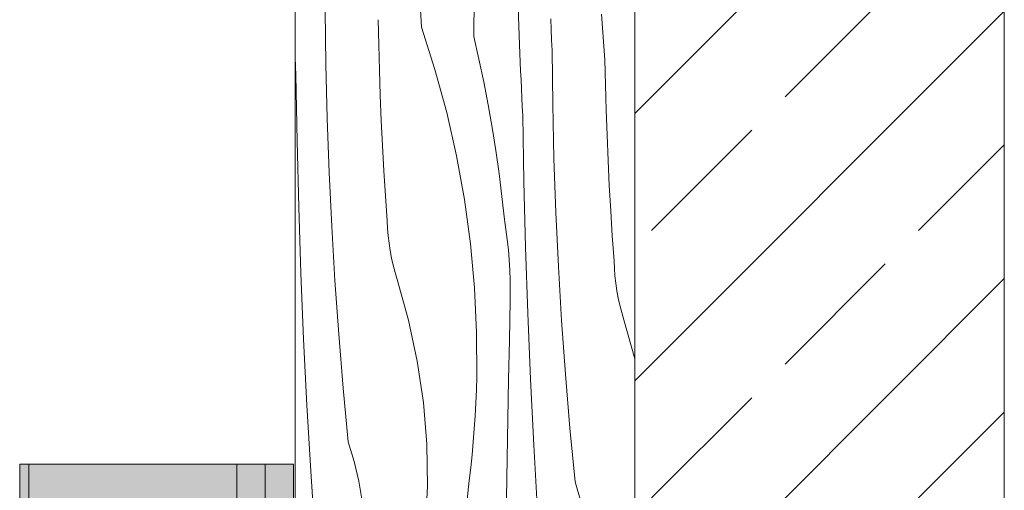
# Model space of a CAD drawing. Header units: millimetres. Extents: x -7814 to 55813, y 465 to 25965.
# Tile 58 of 112: x 49078 to 49599, y 6269 to 6518. Entities that reach past the tile are written whole.
import ezdxf

# ---------------------------------------------------------------- set-up
doc = ezdxf.new("R2010")
doc.units = ezdxf.units.MM
for name, color, linetype, lineweight in [('2D Drafting - General102', 254, 'Continuous', 13), ('2D Drafting - General2', 251, 'Continuous', 15), ('2D Drafting - General81', 251, 'Continuous', 20)]:
    doc.layers.add(name, color=color, linetype=linetype, lineweight=lineweight)

# ---------------------------------------------------------------- blocks, each defined once
blk = doc.blocks.new('*X18')
at = {"layer": '2D Drafting - General81', "linetype": 'Continuous'}
for p, q in [((-49513.22907387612, 55155.82288313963), (-49515.7778883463, 55203.572958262)), ((-49485.42548931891, 55150.92036102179), (-49485.16983025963, 55190.26483897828)), ((-49461.28199160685, 55146.66321096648), (-49462.66241466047, 55184.79521591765)), ((-49563.75045591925, 55136.21350083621), (-49564.09232094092, 55164.7914459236)), ((-49415.98902428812, 55138.67683879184), (-49417.79917831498, 55162.75718315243)), ((-49535.79008286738, 55146.5308115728), (-49536.05678553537, 55159.84802461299)), ((-49513.22907387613, 55155.82288313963), (-49506.00498323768, 55133.44022562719)), ((-49444.50793151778, 55154.71457505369), (-49444.73057713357, 55160.26253300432)), ((-49485.42548931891, 55150.92036102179), (-49482.71467569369, 55138.95341759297)), ((-49444.27259196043, 55149.16714107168), (-49444.50793151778, 55154.71457505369)), ((-49535.42919326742, 55133.21581806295), (-49535.79008286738, 55146.5308115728)), ((-49461.08499165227, 55141.98867427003), (-49461.28199160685, 55146.66321096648)), ((-49444.02455969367, 55143.62026010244), (-49444.27259196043, 55149.16714107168)), ((-49580.07688756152, 55139.7912222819), (-49580.11403630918, 55140.55502265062)), ((-49579.84354391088, 55135.11835880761), (-49580.07688756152, 55139.7912222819)), ((-49460.88193352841, 55137.3143968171), (-49461.08499165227, 55141.98867427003)), ((-49443.682694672, 55115.04231501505), (-49444.02455969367, 55143.62026010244)), ((-49579.60414429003, 55130.44580167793), (-49579.84354391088, 55135.11835880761)), ((-49563.07018688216, 55107.64160815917), (-49563.75045591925, 55136.21350083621)), ((-49482.71467569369, 55138.95341759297), (-49480.19957323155, 55126.9438170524)), ((-49460.67281757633, 55132.64038645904), (-49460.88193352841, 55137.3143968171)), ((-49415.72232162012, 55125.35962575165), (-49415.98902428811, 55138.67683879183)), ((-49579.02027787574, 55095.53888602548), (-49579.60414429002, 55130.44580167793)), ((-49534.97413479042, 55119.90371021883), (-49535.42919326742, 55133.21581806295)), ((-49506.00498323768, 55133.44022562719), (-49499.77902905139, 55110.75965382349)), ((-49460.45764414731, 55127.96665104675), (-49460.67281757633, 55132.64038645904)), ((-49480.19957323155, 55126.9438170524), (-49477.88085219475, 55114.89475989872)), ((-49460.23641360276, 55123.29319843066), (-49460.45764414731, 55127.96665104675)), ((-49415.36143202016, 55112.0446322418), (-49415.72232162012, 55125.35962575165)), ((-49534.42493020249, 55106.59515403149), (-49534.97413479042, 55119.90371021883)), ((-49460.00912631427, 55118.62003646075), (-49460.23641360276, 55123.29319843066)), ((-49477.88085219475, 55114.89475989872), (-49475.75913051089, 55102.80945714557)), ((-49459.77578266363, 55113.94717298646), (-49460.00912631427, 55118.62003646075)), ((-49459.53638304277, 55109.27461585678), (-49459.77578266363, 55113.94717298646)), ((-49443.0024256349, 55086.47042233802), (-49443.682694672, 55115.04231501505)), ((-49499.77902905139, 55110.75965382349), (-49494.56342335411, 55087.82565504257)), ((-49458.95251662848, 55074.36770020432), (-49459.53638304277, 55109.27461585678)), ((-49414.90637354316, 55098.73252439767), (-49415.36143202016, 55112.0446322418)), ((-49562.0516092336, 55079.07977494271), (-49563.07018688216, 55107.64160815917)), ((-49533.78160697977, 55093.2908153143), (-49534.42493020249, 55106.59515403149)), ((-49475.75913051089, 55102.80945714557), (-49473.83497360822, 55090.69112946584)), ((-49414.35716895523, 55085.42396821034), (-49414.90637354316, 55098.73252439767)), ((-49578.1490247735, 55060.63796084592), (-49579.02027787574, 55095.53888602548)), ((-49533.04419730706, 55079.99135966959), (-49533.78160697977, 55093.2908153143)), ((-49494.56342335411, 55087.82565504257), (-49490.36839641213, 55064.68321368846)), ((-49473.83497360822, 55090.69112946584), (-49472.10889426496, 55078.54300633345)), ((-49441.98384798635, 55057.90858912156), (-49443.0024256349, 55086.47042233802)), ((-49413.71384573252, 55072.11962949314), (-49414.35716895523, 55085.42396821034)), ((-49560.69486582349, 55050.53200682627), (-49562.0516092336, 55079.07977494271)), ((-49532.21273807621, 55066.69745245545), (-49533.04419730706, 55079.99135966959)), ((-49472.10889426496, 55078.54300633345), (-49470.58135247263, 55066.3683251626)), ((-49458.08126352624, 55039.46677502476), (-49458.95251662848, 55074.36770020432)), ((-49412.97643605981, 55058.82017384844), (-49413.71384573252, 55072.11962949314)), ((-49531.28727088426, 55053.40975875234), (-49532.21273807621, 55066.69745245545)), ((-49490.36839641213, 55064.68321368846), (-49487.2021766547, 55041.37772301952)), ((-49470.58135247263, 55066.3683251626), (-49469.25275531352, 55054.1703304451)), ((-49576.99044404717, 55025.7453921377), (-49578.1490247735, 55060.63796084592)), ((-49440.62710457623, 55029.36082100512), (-49441.98384798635, 55057.90858912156)), ((-49412.14497682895, 55045.5262666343), (-49412.97643605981, 55058.82017384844)), ((-49531.11020988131, 55049.46483491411), (-49531.28727088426, 55053.40975875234)), ((-49468.42867997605, 55048.85344973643), (-49469.25275531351, 55054.1703304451)), ((-49559.00014692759, 55022.00230747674), (-49560.69486582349, 55050.53200682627)), ((-49530.79479581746, 55045.52855638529), (-49531.11020988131, 55049.46483491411)), ((-49467.72943990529, 55043.51871600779), (-49468.42867997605, 55048.85344973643)), ((-49530.34141737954, 55041.60577386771), (-49530.79479581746, 55045.52855638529)), ((-49529.75063326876, 55037.701321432), (-49530.34141737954, 55041.60577386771)), ((-49487.2021766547, 55041.37772301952), (-49485.07097453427, 55017.95489611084)), ((-49467.15541922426, 55038.16905986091), (-49467.72943990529, 55043.51871600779)), ((-49411.21950963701, 55032.23857293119), (-49412.14497682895, 55045.5262666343)), ((-49529.02317151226, 55033.82001056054), (-49529.75063326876, 55037.701321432)), ((-49466.70693326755, 55032.80742009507), (-49467.15541922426, 55038.16905986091)), ((-49456.92268279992, 55004.57420631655), (-49458.08126352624, 55039.46677502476)), ((-49528.15992856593, 55029.96662421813), (-49529.02317151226, 55033.82001056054)), ((-49466.38422840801, 55027.43674209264), (-49466.70693326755, 55032.80742009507)), ((-49411.04244863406, 55028.29364909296), (-49411.21950963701, 55032.23857293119)), ((-49575.54461423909, 54990.86354533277), (-49576.99044404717, 55025.7453921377)), ((-49527.16196820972, 55026.14591095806), (-49528.15992856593, 55029.96662421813)), ((-49526.03052023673, 55022.36257907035), (-49527.16196820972, 55026.14591095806)), ((-49466.1874819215, 55022.05997620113), (-49466.38422840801, 55027.43674209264)), ((-49438.93238568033, 55000.83112165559), (-49440.62710457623, 55029.36082100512)), ((-49410.72703457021, 55024.35737056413), (-49411.04244863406, 55028.29364909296)), ((-49556.96769022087, 54993.49467802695), (-49559.00014692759, 55022.00230747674)), ((-49519.99434816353, 55001.02040939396), (-49526.03052023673, 55022.36257907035)), ((-49466.11680188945, 55016.68007611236), (-49466.1874819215, 55022.05997620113)), ((-49410.27365613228, 55020.43458804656), (-49410.72703457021, 55024.35737056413)), ((-49409.68287202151, 55016.53013561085), (-49410.27365613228, 55020.43458804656)), ((-49485.07097453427, 55017.95489611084), (-49483.97897034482, 54994.46067618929)), ((-49466.17222713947, 55011.29999723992), (-49466.11680188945, 55016.68007611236)), ((-49408.955410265, 55012.64882473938), (-49409.68287202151, 55016.53013561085)), ((-49466.61551516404, 54990.40993343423), (-49466.17222713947, 55011.29999723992)), ((-49408.09216731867, 55008.79543839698), (-49408.955410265, 55012.64882473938)), ((-49455.47685299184, 54969.69235951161), (-49456.92268279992, 55004.57420631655)), ((-49407.09420696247, 55004.97472513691), (-49408.09216731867, 55008.79543839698)), ((-49405.96275898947, 55001.1913932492), (-49407.09420696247, 55004.97472513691)), ((-49515.35800232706, 54979.33106000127), (-49519.99434816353, 55001.02040939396)), ((-49436.89992897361, 54972.3234922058), (-49438.93238568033, 55000.83112165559)), ((-49400.11403630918, 54980.51199075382), (-49405.96275898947, 55001.1913932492)), ((-49483.97897034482, 54994.46067618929), (-49483.92830602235, 54970.94114651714)), ((-49573.81163336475, 54955.99478513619), (-49575.54461423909, 54990.86354533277)), ((-49554.59778074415, 54965.01311651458), (-49556.96769022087, 54993.49467802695)), ((-49467.02521030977, 54969.51918380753), (-49466.61551516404, 54990.40993343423)), ((-49512.14108702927, 54957.38624203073), (-49515.35800232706, 54979.33106000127)), ((-49484.11010831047, 54964.07228849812), (-49483.92830602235, 54970.94114651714)), ((-49467.40131151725, 54948.62780237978), (-49467.02521030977, 54969.51918380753)), ((-49453.74387211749, 54934.82359931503), (-49455.47685299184, 54969.69235951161)), ((-49434.53001949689, 54943.84193069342), (-49436.89992897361, 54972.3234922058)), ((-49551.89075086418, 54936.56161732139), (-49554.59778074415, 54965.01311651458)), ((-49484.38076913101, 54957.20635773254), (-49484.11010831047, 54964.07228849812)), ((-49510.35720465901, 54935.27874684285), (-49512.14108702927, 54957.38624203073)), ((-49484.7402431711, 54950.34450368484), (-49484.38076913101, 54957.20635773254)), ((-49571.79161890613, 54921.14147536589), (-49573.81163336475, 54955.99478513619)), ((-49485.18847024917, 54943.48787513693), (-49484.7402431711, 54950.34450368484)), ((-49467.74381781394, 54927.73584317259), (-49467.40131151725, 54948.62780237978)), ((-49485.72537532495, 54936.6376199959), (-49485.18847024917, 54943.48787513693)), ((-49431.82298961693, 54915.39043150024), (-49434.53001949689, 54943.84193069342)), ((-49548.85281068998, 54926.27544621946), (-49551.89075086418, 54936.56161732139)), ((-49486.35086851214, 54929.79488510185), (-49485.72537532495, 54936.6376199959)), ((-49510.01389817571, 54913.10205366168), (-49510.35720465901, 54935.27874684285)), ((-49451.72385765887, 54899.97028954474), (-49453.74387211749, 54934.82359931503)), ((-49546.40397976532, 54915.83333802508), (-49548.85281068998, 54926.27544621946)), ((-49487.06484509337, 54922.96081603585), (-49486.35086851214, 54929.79488510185)), ((-49468.05272831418, 54906.84336020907), (-49467.74381781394, 54927.73584317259)), ((-49569.48470780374, 54886.30597879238), (-49571.79161890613, 54921.14147536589)), ((-49487.86718553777, 54916.13655692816), (-49487.06484509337, 54922.96081603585)), ((-49544.55216366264, 54905.26900304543), (-49546.40397976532, 54915.83333802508)), ((-49493.19808624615, 54868.61658610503), (-49487.86718553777, 54916.13655692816)), ((-49511.11261921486, 54890.94993430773), (-49510.01389817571, 54913.10205366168)), ((-49428.78504944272, 54905.1042603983), (-49431.82298961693, 54915.39043150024))]:
    blk.add_line(p, q, dxfattribs=at)
blk = doc.blocks.new('Wype_nienie_23')
at = {"layer": '2D Drafting - General2', "linetype": 'Continuous'}
for p, q in [((-49580.11403630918, 58144.22647889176), (-49580.11403630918, 54434.60237996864)), ((-49400.11403630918, 54434.60237996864), (-49400.11403630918, 58144.22647889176))]:
    blk.add_line(p, q, dxfattribs=at)
at = {"layer": '2D Drafting - General81', "linetype": 'Continuous'}
blk.add_blockref('*X18', (0, 0), dxfattribs=at)

msp = doc.modelspace()

# ---------------------------------------------------------------- hatches: boundary and pattern name
at = {"layer": '2D Drafting - General102', "linetype": 'Continuous'}
for points in [[(49082.89980839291, 6283.281769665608), (49077.98680592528, 6283.281769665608), (49077.98680592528, 5983.281769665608), (49082.89980839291, 5983.281769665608)], [(49082.89980839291, 5983.281769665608), (49077.98680592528, 5983.281769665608), (49077.98680592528, 6283.281769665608), (49082.89980839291, 6283.281769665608)], [(49082.8998082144, 5983.281769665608), (49077.98680574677, 5983.281769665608), (49077.98680574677, 6283.281769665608), (49082.8998082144, 6283.281769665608)], [(49082.8998082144, 6283.281769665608), (49207.88594149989, 6283.281769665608), (49207.88594149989, 5983.281769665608), (49082.8998082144, 5983.281769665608)], [(49192.88594149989, 5983.281769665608), (49192.88594149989, 6283.281769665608), (49207.88594149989, 6283.281769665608), (49207.88594149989, 5983.281769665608)], [(49207.88594149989, 5983.281769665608), (49207.88594149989, 6283.281769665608), (49222.88594149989, 6283.281769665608), (49222.88594149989, 5983.281769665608)]]:
    msp.add_hatch(color=256, dxfattribs=at).paths.add_polyline_path(points)
at = {"layer": '2D Drafting - General81', "linetype": 'Continuous'}
h = msp.add_hatch(dxfattribs=at)
h.set_pattern_fill('SOLID___DASHED', color=256, style=0, pattern_type=2)
h.set_pattern_definition([(44.99999999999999, (98803.87108439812, -48641.55257159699), (-70.71067811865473, 70.71067811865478), []), (44.99999999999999, (98768.51574533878, -48606.19723253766), (-70.71067811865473, 70.71067811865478), [75, -25])])
h.paths.add_polyline_path([(49403.75704808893, 5793.049808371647), (49599.30276905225, 5793.049808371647), (49599.30276905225, 9502.673907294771), (49403.75704808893, 9502.673907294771)])

# ---------------------------------------------------------------- linework, layer by layer
at = {"layer": '2D Drafting - General2', "linetype": 'Continuous'}
for p, q in [((49077.98680592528, 6283.281769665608), (49082.89980839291, 6283.281769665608)), ((49077.98680592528, 6283.281769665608), (49082.89980839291, 6283.281769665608)), ((49077.98680574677, 6283.281769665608), (49082.8998082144, 6283.281769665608)), ((49082.89980839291, 6283.281769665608), (49082.89980839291, 5983.281769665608)), ((49082.89980839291, 5983.281769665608), (49082.89980839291, 6283.281769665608)), ((49082.8998082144, 5983.281769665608), (49082.8998082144, 6283.281769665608)), ((49222.88594149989, 6283.281769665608), (49082.8998082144, 6283.281769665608)), ((49207.88594149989, 6283.281769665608), (49207.88594149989, 5983.281769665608)), ((49207.88594149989, 6283.281769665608), (49222.88594149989, 6283.281769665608)), ((49222.88594149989, 6283.281769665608), (49222.88594149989, 5983.281769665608))]:
    msp.add_line(p, q, dxfattribs=at)
at = {"layer": '2D Drafting - General2', "linetype": 'Continuous', "flags": 128}
for points in [[(49403.75704808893, 5793.049808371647), (49599.30276905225, 5793.049808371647), (49599.30276905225, 9502.673907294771), (49403.75704808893, 9502.673907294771)], [(49082.89980839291, 6283.281769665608), (49077.98680592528, 6283.281769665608), (49077.98680592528, 5983.281769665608), (49082.89980839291, 5983.281769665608)], [(49082.89980839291, 5983.281769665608), (49077.98680592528, 5983.281769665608), (49077.98680592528, 6283.281769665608), (49082.89980839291, 6283.281769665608)], [(49082.8998082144, 5983.281769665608), (49077.98680574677, 5983.281769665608), (49077.98680574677, 6283.281769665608), (49082.8998082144, 6283.281769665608)], [(49082.8998082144, 6283.281769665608), (49207.88594149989, 6283.281769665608), (49207.88594149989, 5983.281769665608), (49082.8998082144, 5983.281769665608)], [(49192.88594149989, 5983.281769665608), (49192.88594149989, 6283.281769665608), (49207.88594149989, 6283.281769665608), (49207.88594149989, 5983.281769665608)], [(49207.88594149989, 5983.281769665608), (49207.88594149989, 6283.281769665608), (49222.88594149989, 6283.281769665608), (49222.88594149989, 5983.281769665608)]]:
    msp.add_lwpolyline(points, close=True, dxfattribs=at)

# ---------------------------------------------------------------- block references
at = {"layer": '2D Drafting - General81', "linetype": 'Continuous'}
msp.add_blockref('Wype_nienie_23', (98803.87108439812, -48641.55257159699), dxfattribs=at)

doc.saveas('drawing.dxf')
